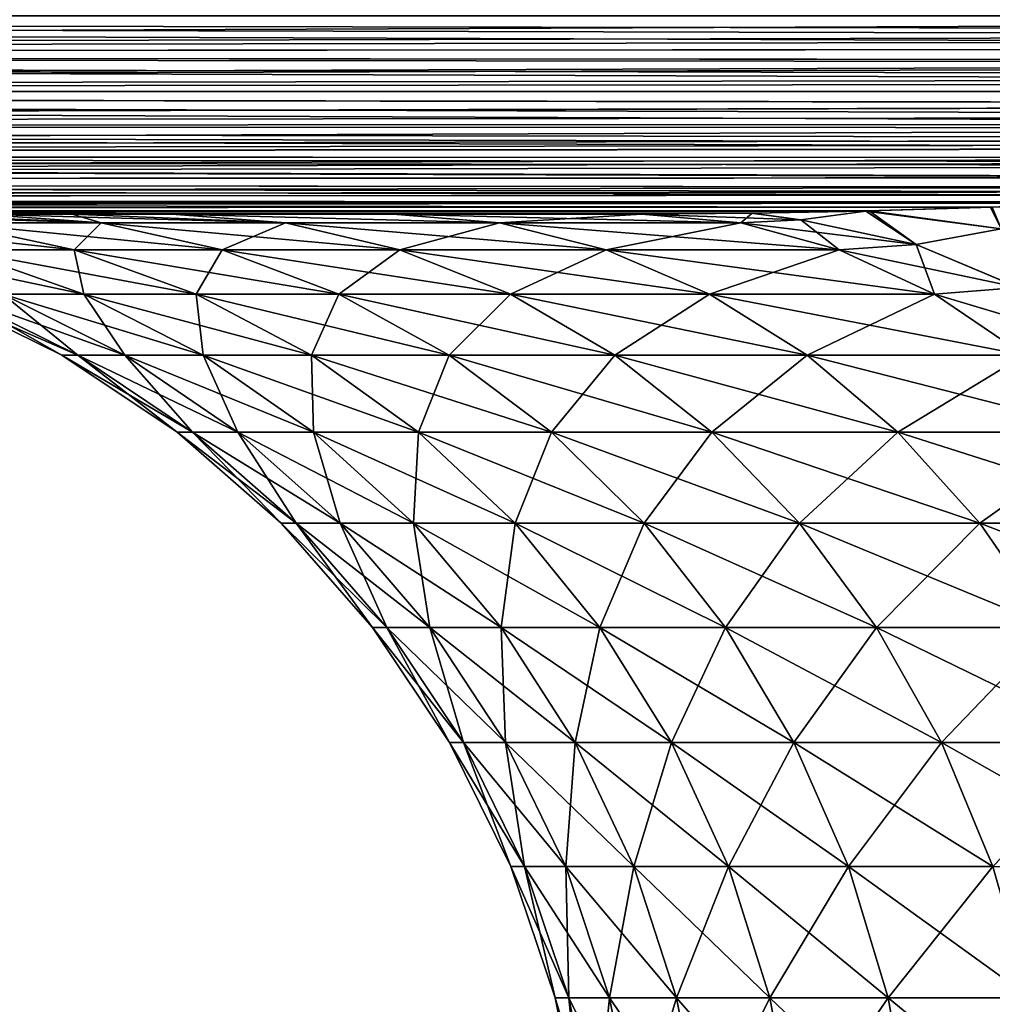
# Model space of a CAD drawing. Header units: metres. Extents: x -90 to 304, y -90 to 74.
# Tile 65 of 256: x -26.83 to -19.47, y -19.98 to -12.53. Entities that reach past the tile are written whole.
import ezdxf

# ---------------------------------------------------------------- set-up
doc = ezdxf.new("R2010")
doc.units = ezdxf.units.M
doc.layers.add('solid_21662050_350', color=7, linetype='CONTINUOUS')

msp = doc.modelspace()

# ---------------------------------------------------------------- linework, layer by layer
at = {"layer": 'solid_21662050_350'}
for points in [[(-1.429669, -12.625484, -22.494741), (-71.5, -12.5, -22.5), (0, -12.5, -22.5)], [(-2.804243, -12.746221, -22.479654), (-71.5, -12.790902, -22.471521), (-71.5, -12.5, -22.5)], [(-1.952635, -12.671449, -22.49017), (-2.804243, -12.746221, -22.479654), (-71.5, -12.5, -22.5)], [(-1.429669, -12.625484, -22.494741), (-1.952635, -12.671449, -22.49017), (-71.5, -12.5, -22.5)], [(-71.5, -12.792636, 22.471178), (-0.000087, -12.5, 22.5), (-35.750042, -12.5, 22.5)], [(-1.430704, -12.625574, 22.494734), (-0.000087, -12.5, 22.5), (-71.5, -12.792636, 22.471178)], [(-1.95264, -12.671448, 22.49017), (-1.430704, -12.625574, 22.494734), (-71.5, -12.792636, 22.471178)], [(-2.806267, -12.746397, 22.479624), (-1.95264, -12.671448, 22.49017), (-71.5, -12.792636, 22.471178)], [(-2.804243, -12.746221, -22.479654), (-3.890333, -12.841207, -22.460678), (-71.5, -12.790902, -22.471521)], [(-3.890376, -12.841208, 22.460676), (-2.806267, -12.746397, 22.479624), (-71.5, -12.792636, 22.471178)], [(-5.822329, -13.007859, -22.411409), (-71.5, -13.072664, -22.386383), (-71.5, -12.790902, -22.471521)], [(-5.385369, -12.970503, -22.424299), (-5.822329, -13.007859, -22.411409), (-71.5, -12.790902, -22.471521)], [(-4.123721, -12.861531, -22.45578), (-5.385369, -12.970503, -22.424299), (-71.5, -12.790902, -22.471521)], [(-3.890333, -12.841207, -22.460678), (-4.123721, -12.861531, -22.45578), (-71.5, -12.790902, -22.471521)], [(-3.890376, -12.841208, 22.460676), (-71.5, -12.792636, 22.471178), (-71.5, -13.074297, 22.385706)], [(-4.12669, -12.861789, 22.455715), (-3.890376, -12.841208, 22.460676), (-71.5, -13.074297, 22.385706)], [(-5.389222, -12.970833, 22.424191), (-4.12669, -12.861789, 22.455715), (-71.5, -13.074297, 22.385706)], [(-5.822307, -13.007856, 22.411411), (-5.389222, -12.970833, 22.424191), (-71.5, -13.074297, 22.385706)], [(-6.596613, -13.073556, 22.386013), (-5.822307, -13.007856, 22.411411), (-71.5, -13.074297, 22.385706)], [(-5.822329, -13.007859, -22.411409), (-6.591923, -13.073162, -22.386177), (-71.5, -13.072664, -22.386383)], [(-9.633051, -13.323878, -22.253485), (-71.5, -13.332376, -22.247858), (-71.5, -13.072664, -22.386383)], [(-8.86525, -13.261973, -22.292051), (-9.633051, -13.323878, -22.253485), (-71.5, -13.072664, -22.386383)], [(-7.751581, -13.170358, -22.341871), (-8.86525, -13.261973, -22.292051), (-71.5, -13.072664, -22.386383)], [(-7.733793, -13.168879, -22.342609), (-7.751581, -13.170358, -22.341871), (-71.5, -13.072664, -22.386383)], [(-6.591923, -13.073162, -22.386177), (-7.733793, -13.168879, -22.342609), (-71.5, -13.072664, -22.386383)], [(-7.733867, -13.16888, 22.342609), (-6.596613, -13.073556, 22.386013), (-71.5, -13.074297, 22.385706)], [(-7.733867, -13.16888, 22.342609), (-71.5, -13.074297, 22.385706), (-71.5, -13.333845, 22.246878)], [(-7.757115, -13.170815, 22.341644), (-7.733867, -13.16888, 22.342609), (-71.5, -13.333845, 22.246878)], [(-8.871654, -13.262491, 22.291746), (-7.757115, -13.170815, 22.341644), (-71.5, -13.333845, 22.246878)], [(-9.633096, -13.323879, 22.253485), (-8.871654, -13.262491, 22.291746), (-71.5, -13.333845, 22.246878)], [(-9.633051, -13.323878, -22.253485), (-9.932024, -13.347687, -22.237509), (-71.5, -13.332376, -22.247858)], [(-9.939301, -13.348262, 22.237114), (-9.633096, -13.323879, 22.253485), (-71.5, -13.333845, 22.246878)], [(-11.94187, -13.502824, -22.115501), (-71.5, -13.560035, -22.061285), (-71.5, -13.332376, -22.247858)], [(-11.505978, -13.469997, -22.144161), (-11.94187, -13.502824, -22.115501), (-71.5, -13.332376, -22.247858)], [(-10.957381, -13.42799, -22.178488), (-11.505978, -13.469997, -22.144161), (-71.5, -13.332376, -22.247858)], [(-9.932024, -13.347687, -22.237509), (-10.957381, -13.42799, -22.178488), (-71.5, -13.332376, -22.247858)], [(-9.939301, -13.348262, 22.237114), (-71.5, -13.333845, 22.246878), (-71.5, -13.561285, 22.060036)], [(-10.965538, -13.428617, 22.177994), (-9.939301, -13.348262, 22.237114), (-71.5, -13.561285, 22.060036)], [(-11.50598, -13.469995, 22.144163), (-10.965538, -13.428617, 22.177994), (-71.5, -13.561285, 22.060036)], [(-11.950951, -13.503502, 22.114891), (-11.50598, -13.469995, 22.144163), (-71.5, -13.561285, 22.060036)], [(-11.94187, -13.502824, -22.115501), (-12.884942, -13.572041, -22.049156), (-71.5, -13.560035, -22.061285)], [(-12.89495, -13.572762, 22.04842), (-11.950951, -13.503502, 22.114891), (-71.5, -13.561285, 22.060036)], [(-15.161999, -13.727023, -21.862795), (-71.5, -13.746877, -21.833845), (-71.5, -13.560035, -22.061285)], [(-15.077919, -13.72166, -21.870373), (-15.161999, -13.727023, -21.862795), (-71.5, -13.560035, -22.061285)], [(-13.790432, -13.635927, -21.979628), (-15.077919, -13.72166, -21.870373), (-71.5, -13.560035, -22.061285)], [(-13.349375, -13.605144, -22.014227), (-13.790432, -13.635927, -21.979628), (-71.5, -13.560035, -22.061285)], [(-12.884942, -13.572041, -22.049156), (-13.349375, -13.605144, -22.014227), (-71.5, -13.560035, -22.061285)], [(-12.89495, -13.572762, 22.04842), (-71.5, -13.561285, 22.060036), (-71.5, -13.747859, 21.832376)], [(-13.34939, -13.605145, 22.014225), (-12.89495, -13.572762, 22.04842), (-71.5, -13.747859, 21.832376)], [(-13.80125, -13.636674, 21.97876), (-13.34939, -13.605145, 22.014225), (-71.5, -13.747859, 21.832376)], [(-15.089681, -13.72241, 21.869318), (-13.80125, -13.636674, 21.97876), (-71.5, -13.747859, 21.832376)], [(-15.16174, -13.727005, 21.86282), (-15.089681, -13.72241, 21.869318), (-71.5, -13.747859, 21.832376)], [(-16.297667, -13.796242, 21.754824), (-15.16174, -13.727005, 21.86282), (-71.5, -13.747859, 21.832376)], [(-15.161999, -13.727023, -21.862795), (-16.28525, -13.795522, -21.756058), (-71.5, -13.746877, -21.833845)], [(-17.417028, -13.857754, -21.637577), (-71.5, -13.885707, -21.574297), (-71.5, -13.746877, -21.833845)], [(-16.950846, -13.833031, -21.687773), (-17.417028, -13.857754, -21.637577), (-71.5, -13.746877, -21.833845)], [(-16.28525, -13.795522, -21.756058), (-16.950846, -13.833031, -21.687773), (-71.5, -13.746877, -21.833845)], [(-16.297667, -13.796242, 21.754824), (-71.5, -13.747859, 21.832376), (-71.5, -13.886382, 21.572664)], [(-16.950953, -13.833037, 21.687759), (-16.297667, -13.796242, 21.754824), (-71.5, -13.886382, 21.572664)], [(-17.429749, -13.858414, 21.636169), (-16.950953, -13.833037, 21.687759), (-71.5, -13.886382, 21.572664)], [(-17.417028, -13.857754, -21.637577), (-18.477041, -13.908555, -21.515726), (-71.5, -13.885707, -21.574297)], [(-18.489809, -13.909122, 21.514174), (-17.429749, -13.858414, 21.636169), (-71.5, -13.886382, 21.572664)], [(-19.466784, -13.947978, -21.391611), (-71.5, -13.971178, -21.292635), (-71.5, -13.885707, -21.574297)], [(-18.701244, -13.91822, -21.488522), (-19.466784, -13.947978, -21.391611), (-71.5, -13.885707, -21.574297)], [(-18.477041, -13.908555, -21.515726), (-18.701244, -13.91822, -21.488522), (-71.5, -13.885707, -21.574297)], [(-18.489809, -13.909122, 21.514174), (-71.5, -13.886382, 21.572664), (-71.5, -13.971521, 21.290901)], [(-18.700949, -13.918213, 21.488543), (-18.489809, -13.909122, 21.514174), (-71.5, -13.971521, 21.290901)], [(-19.480129, -13.948451, 21.389858), (-18.700949, -13.918213, 21.488543), (-71.5, -13.971521, 21.290901)], [(-19.398054, -14.111779, 20.827755), (-18.700949, -13.918213, 21.488543), (-19.480129, -13.948451, 21.389858)], [(-19.397974, -14.111762, -20.827848), (-19.466784, -13.947978, -21.391611), (-18.701244, -13.91822, -21.488522)], [(-19.466784, -13.947978, -21.391611), (-20.397713, -13.976488, -21.264544), (-71.5, -13.971178, -21.292635)], [(-20.410049, -13.976792, 21.262838), (-19.480129, -13.948451, 21.389858), (-71.5, -13.971521, 21.290901)], [(-71.5, -13.971178, -21.292635), (-22.118996, -14, -21), (-71.5, -14, -21)], [(-21.283278, -13.994051, -21.133465), (-22.118996, -14, -21), (-71.5, -13.971178, -21.292635)], [(-20.423624, -13.977144, -21.260851), (-21.283278, -13.994051, -21.133465), (-71.5, -13.971178, -21.292635)], [(-20.397713, -13.976488, -21.264544), (-20.423624, -13.977144, -21.260851), (-71.5, -13.971178, -21.292635)], [(-20.410049, -13.976792, 21.262838), (-71.5, -13.971521, 21.290901), (-71.5, -14, 21)], [(-20.423258, -13.977126, 21.260956), (-20.410049, -13.976792, 21.262838), (-71.5, -14, 21)], [(-21.290934, -13.994147, 21.132378), (-20.423258, -13.977126, 21.260956), (-71.5, -14, 21)], [(-21.290934, -13.994147, 21.132378), (-71.5, -14, 21), (-22.118996, -14, 21)], [(-71.5, -14, 21), (-71.5, -14, -21), (-22.118996, -14, -21)], [(-24.000666, -14, -18.820675), (-71.5, -14, 21), (-22.118996, -14, -21)], [(-24.000666, -14, 18.820675), (-22.118996, -14, 21), (-71.5, -14, 21)], [(-25.6759, -14, 16.462015), (-24.000666, -14, 18.820675), (-71.5, -14, 21)], [(-26.429047, -14, 15.223512), (-25.6759, -14, 16.462015), (-71.5, -14, 21)], [(-27.122652, -14, 13.950329), (-26.429047, -14, 15.223512), (-71.5, -14, 21)], [(-26.429047, -14, -15.223513), (-27.122652, -14, -13.95033), (-71.5, -14, 21)], [(-25.6759, -14, -16.462017), (-26.429047, -14, -15.223513), (-71.5, -14, 21)], [(-24.000666, -14, -18.820675), (-25.6759, -14, -16.462017), (-71.5, -14, 21)], [(-26.208664, -14.067081, 13.467047), (-27.754717, -14, 12.646175), (-28.323816, -14, 11.314212)], [(-26.208664, -14.067081, 13.467047), (-28.323816, -14, 11.314212), (-27.367184, -14.067081, 10.922115)], [(-26.208664, -14.067081, 13.467047), (-27.122652, -14, 13.950329), (-27.754717, -14, 12.646175)], [(-26.208662, -14.067081, -13.467049), (-27.754717, -14, -12.646176), (-27.122652, -14, -13.95033)], [(-27.367184, -14.067081, -10.922118), (-27.754717, -14, -12.646176), (-26.208662, -14.067081, -13.467049)], [(-24.814127, -14.067081, 15.890704), (-26.429047, -14, 15.223512), (-27.122652, -14, 13.950329)], [(-24.814127, -14.067081, 15.890704), (-27.122652, -14, 13.950329), (-26.208664, -14.067081, 13.467047)], [(-26.208662, -14.067081, -13.467049), (-27.122652, -14, -13.95033), (-26.429047, -14, -15.223513)], [(-24.814127, -14.067081, 15.890704), (-25.6759, -14, 16.462015), (-26.429047, -14, 15.223512)], [(-24.814125, -14.067081, -15.890706), (-26.429047, -14, -15.223513), (-25.6759, -14, -16.462017)], [(-26.208662, -14.067081, -13.467049), (-26.429047, -14, -15.223513), (-24.814125, -14.067081, -15.890706)], [(-23.196135, -14.067081, 18.171261), (-24.000666, -14, 18.820675), (-25.6759, -14, 16.462015)], [(-23.196135, -14.067081, 18.171261), (-25.6759, -14, 16.462015), (-24.814127, -14.067081, 15.890704)], [(-23.196133, -14.067081, -18.171265), (-25.6759, -14, -16.462017), (-24.000666, -14, -18.820675)], [(-24.814125, -14.067081, -15.890706), (-25.6759, -14, -16.462017), (-23.196133, -14.067081, -18.171265)], [(-23.196133, -14.067081, -18.171265), (-24.000666, -14, -18.820675), (-22.118996, -14, -21)], [(-21.369253, -14.067081, 20.288183), (-22.118996, -14, 21), (-24.000666, -14, 18.820675)], [(-21.369253, -14.067081, 20.288183), (-24.000666, -14, 18.820675), (-23.196135, -14.067081, 18.171261)], [(-23.196133, -14.067081, -18.171265), (-22.118996, -14, -21), (-21.369251, -14.067081, -20.288185)], [(-21.369251, -14.067081, -20.288185), (-22.118996, -14, -21), (-21.283278, -13.994051, -21.133465)], [(-20.915064, -14.044595, 20.761974), (-21.290934, -13.994147, 21.132378), (-22.118996, -14, 21)], [(-20.915064, -14.044595, 20.761974), (-22.118996, -14, 21), (-21.369253, -14.067081, 20.288183)], [(-20.915173, -14.044575, -20.761835), (-21.369251, -14.067081, -20.288185), (-21.283278, -13.994051, -21.133465)], [(-20.915064, -14.044595, 20.761974), (-20.423258, -13.977126, 21.260956), (-21.290934, -13.994147, 21.132378)], [(-20.915173, -14.044575, -20.761835), (-21.283278, -13.994051, -21.133465), (-20.423624, -13.977144, -21.260851)], [(-20.915173, -14.044575, -20.761835), (-20.423624, -13.977144, -21.260851), (-20.04237, -14.23034, -20.185202)], [(-20.915064, -14.044595, 20.761974), (-20.042393, -14.230373, 20.185209), (-20.423258, -13.977126, 21.260956)], [(-20.04237, -14.23034, -20.185202), (-20.423624, -13.977144, -21.260851), (-20.397713, -13.976488, -21.264544)], [(-19.398054, -14.111779, 20.827755), (-20.410049, -13.976792, 21.262838), (-20.423258, -13.977126, 21.260956)], [(-19.398054, -14.111779, 20.827755), (-20.423258, -13.977126, 21.260956), (-20.042393, -14.230373, 20.185209)], [(-19.398054, -14.111779, 20.827755), (-19.480129, -13.948451, 21.389858), (-20.410049, -13.976792, 21.262838)], [(-19.397974, -14.111762, -20.827848), (-20.397713, -13.976488, -21.264544), (-19.466784, -13.947978, -21.391611)], [(-20.04237, -14.23034, -20.185202), (-20.397713, -13.976488, -21.264544), (-19.397974, -14.111762, -20.827848)], [(-28.279257, -14.067081, 8.278828), (-27.29303, -14.27016, 7.990105), (-26.412766, -14.27016, 10.541209)], [(-27.367184, -14.067081, 10.922115), (-28.279257, -14.067081, 8.278828), (-26.412766, -14.27016, 10.541209)], [(-27.367184, -14.067081, -10.922118), (-26.412764, -14.27016, -10.541214), (-27.293028, -14.27016, -7.99011)], [(-27.367184, -14.067081, -10.922118), (-26.208662, -14.067081, -13.467049), (-26.412764, -14.27016, -10.541214)], [(-27.367184, -14.067081, 10.922115), (-26.412766, -14.27016, 10.541209), (-25.294647, -14.27016, 12.997387)], [(-26.208664, -14.067081, 13.467047), (-27.367184, -14.067081, 10.922115), (-25.294647, -14.27016, 12.997387)], [(-26.208662, -14.067081, -13.467049), (-25.294645, -14.27016, -12.997392), (-26.412764, -14.27016, -10.541214)], [(-26.208664, -14.067081, 13.467047), (-25.294647, -14.27016, 12.997387), (-23.948746, -14.27016, 15.33652)], [(-24.814127, -14.067081, 15.890704), (-26.208664, -14.067081, 13.467047), (-23.948746, -14.27016, 15.33652)], [(-26.208662, -14.067081, -13.467049), (-24.814125, -14.067081, -15.890706), (-25.294645, -14.27016, -12.997392)], [(-24.814125, -14.067081, -15.890706), (-23.948742, -14.27016, -15.336524), (-25.294645, -14.27016, -12.997392)], [(-24.814127, -14.067081, 15.890704), (-23.948746, -14.27016, 15.33652), (-22.387178, -14.27016, 17.537544)], [(-23.196135, -14.067081, 18.171261), (-24.814127, -14.067081, 15.890704), (-22.387178, -14.27016, 17.537544)], [(-24.814125, -14.067081, -15.890706), (-23.196133, -14.067081, -18.171265), (-23.948742, -14.27016, -15.336524)], [(-23.196133, -14.067081, -18.171265), (-22.387177, -14.27016, -17.537548), (-23.948742, -14.27016, -15.336524)], [(-23.196135, -14.067081, 18.171261), (-22.387178, -14.27016, 17.537544), (-20.624012, -14.27016, 19.580639)], [(-21.369253, -14.067081, 20.288183), (-23.196135, -14.067081, 18.171261), (-20.624012, -14.27016, 19.580639)], [(-23.196133, -14.067081, -18.171265), (-21.369251, -14.067081, -20.288185), (-22.387177, -14.27016, -17.537548)], [(-21.369251, -14.067081, -20.288185), (-20.624008, -14.27016, -19.580643), (-22.387177, -14.27016, -17.537548)], [(-20.915064, -14.044595, 20.761974), (-21.369253, -14.067081, 20.288183), (-20.042393, -14.230373, 20.185209)], [(-20.042393, -14.230373, 20.185209), (-21.369253, -14.067081, 20.288183), (-20.624012, -14.27016, 19.580639)], [(-20.915173, -14.044575, -20.761835), (-20.624008, -14.27016, -19.580643), (-21.369251, -14.067081, -20.288185)], [(-20.915173, -14.044575, -20.761835), (-20.04237, -14.23034, -20.185202), (-20.624008, -14.27016, -19.580643)], [(-19.398054, -14.111779, 20.827755), (-20.042393, -14.230373, 20.185209), (-19.269072, -14.554794, 19.555994)], [(-20.04237, -14.23034, -20.185202), (-19.397974, -14.111762, -20.827848), (-19.269009, -14.554759, -19.55603)], [(-27.927513, -14.27016, 5.367049), (-26.953066, -14.605762, 5.17978), (-26.340721, -14.605762, 7.711313)], [(-27.29303, -14.27016, 7.990105), (-27.927513, -14.27016, 5.367049), (-26.340721, -14.605762, 7.711313)], [(-27.29303, -14.27016, 7.990105), (-26.340721, -14.605762, 7.711313), (-25.491171, -14.605762, 10.173403)], [(-26.412766, -14.27016, 10.541209), (-27.29303, -14.27016, 7.990105), (-25.491171, -14.605762, 10.173403)], [(-27.293028, -14.27016, -7.99011), (-26.340719, -14.605762, -7.711319), (-26.953064, -14.605762, -5.179787)], [(-27.293028, -14.27016, -7.99011), (-26.412764, -14.27016, -10.541214), (-26.340719, -14.605762, -7.711319)], [(-26.412766, -14.27016, 10.541209), (-25.491171, -14.605762, 10.173403), (-24.412066, -14.605762, 12.54388)], [(-25.294647, -14.27016, 12.997387), (-26.412766, -14.27016, 10.541209), (-24.412066, -14.605762, 12.54388)], [(-26.412764, -14.27016, -10.541214), (-25.491167, -14.605762, -10.173409), (-26.340719, -14.605762, -7.711319)], [(-26.412764, -14.27016, -10.541214), (-25.294645, -14.27016, -12.997392), (-25.491167, -14.605762, -10.173409)], [(-25.294645, -14.27016, -12.997392), (-24.412064, -14.605762, -12.543886), (-25.491167, -14.605762, -10.173409)], [(-25.294647, -14.27016, 12.997387), (-24.412066, -14.605762, 12.54388), (-23.113125, -14.605762, 14.801396)], [(-23.948746, -14.27016, 15.33652), (-25.294647, -14.27016, 12.997387), (-23.113125, -14.605762, 14.801396)], [(-25.294645, -14.27016, -12.997392), (-23.948742, -14.27016, -15.336524), (-24.412064, -14.605762, -12.543886)], [(-23.948742, -14.27016, -15.336524), (-23.113121, -14.605762, -14.801402), (-24.412064, -14.605762, -12.543886)], [(-23.948746, -14.27016, 15.33652), (-23.113125, -14.605762, 14.801396), (-21.606047, -14.605762, 16.925621)], [(-22.387178, -14.27016, 17.537544), (-23.948746, -14.27016, 15.33652), (-21.606047, -14.605762, 16.925621)], [(-23.948742, -14.27016, -15.336524), (-22.387177, -14.27016, -17.537548), (-23.113121, -14.605762, -14.801402)], [(-22.387177, -14.27016, -17.537548), (-21.606041, -14.605762, -16.925627), (-23.113121, -14.605762, -14.801402)], [(-22.387178, -14.27016, 17.537544), (-21.606047, -14.605762, 16.925621), (-19.904398, -14.605762, 18.897429)], [(-20.624012, -14.27016, 19.580639), (-22.387178, -14.27016, 17.537544), (-19.904398, -14.605762, 18.897429)], [(-22.387177, -14.27016, -17.537548), (-20.624008, -14.27016, -19.580643), (-21.606041, -14.605762, -16.925627)], [(-20.624008, -14.27016, -19.580643), (-19.904394, -14.605762, -18.897434), (-21.606041, -14.605762, -16.925627)], [(-20.042393, -14.230373, 20.185209), (-20.624012, -14.27016, 19.580639), (-19.269072, -14.554794, 19.555994)], [(-19.269072, -14.554794, 19.555994), (-20.624012, -14.27016, 19.580639), (-19.904398, -14.605762, 18.897429)], [(-20.04237, -14.23034, -20.185202), (-19.904394, -14.605762, -18.897434), (-20.624008, -14.27016, -19.580643)], [(-20.04237, -14.23034, -20.185202), (-19.269009, -14.554759, -19.55603), (-19.904394, -14.605762, -18.897434)], [(-19.269072, -14.554794, 19.555994), (-19.904398, -14.605762, 18.897429), (-18.553782, -15.008532, 18.941277)], [(-19.269009, -14.554759, -19.55603), (-19.222748, -15.068135, -18.250273), (-19.904394, -14.605762, -18.897434)], [(-27.446274, -14.605762, -0.000004), (-26.506348, -15.068135, -0.000004), (-26.387001, -15.068135, 2.512507)], [(-27.446274, -14.605762, -0.000004), (-27.322693, -14.605762, -2.601609), (-26.506348, -15.068135, -0.000004)], [(-27.322693, -14.605762, 2.601602), (-27.446274, -14.605762, -0.000004), (-26.387001, -15.068135, 2.512507)], [(-27.322693, -14.605762, -2.601609), (-26.386999, -15.068135, -2.512516), (-26.506348, -15.068135, -0.000004)], [(-27.322693, -14.605762, -2.601609), (-26.953064, -14.605762, -5.179787), (-26.386999, -15.068135, -2.512516)], [(-27.322693, -14.605762, 2.601602), (-26.387001, -15.068135, 2.512507), (-26.030033, -15.068135, 5.002392)], [(-26.953066, -14.605762, 5.17978), (-27.322693, -14.605762, 2.601602), (-26.030033, -15.068135, 5.002392)], [(-26.953066, -14.605762, 5.17978), (-26.030033, -15.068135, 5.002392), (-25.438658, -15.068135, 7.44723)], [(-26.340721, -14.605762, 7.711313), (-26.953066, -14.605762, 5.17978), (-25.438658, -15.068135, 7.44723)], [(-26.953064, -14.605762, -5.179787), (-26.030031, -15.068135, -5.002401), (-26.386999, -15.068135, -2.512516)], [(-26.953064, -14.605762, -5.179787), (-26.340719, -14.605762, -7.711319), (-26.030031, -15.068135, -5.002401)], [(-26.340721, -14.605762, 7.711313), (-25.438658, -15.068135, 7.44723), (-24.6182, -15.068135, 9.825004)], [(-25.491171, -14.605762, 10.173403), (-26.340721, -14.605762, 7.711313), (-24.6182, -15.068135, 9.825004)], [(-26.340719, -14.605762, -7.711319), (-25.438654, -15.068135, -7.447238), (-26.030031, -15.068135, -5.002401)], [(-26.340719, -14.605762, -7.711319), (-25.491167, -14.605762, -10.173409), (-25.438654, -15.068135, -7.447238)], [(-25.491171, -14.605762, 10.173403), (-24.6182, -15.068135, 9.825004), (-23.576052, -15.068135, 12.114302)], [(-24.412066, -14.605762, 12.54388), (-25.491171, -14.605762, 10.173403), (-23.576052, -15.068135, 12.114302)], [(-25.491167, -14.605762, -10.173409), (-24.618196, -15.068135, -9.825012), (-25.438654, -15.068135, -7.447238)], [(-25.491167, -14.605762, -10.173409), (-24.412064, -14.605762, -12.543886), (-24.618196, -15.068135, -9.825012)], [(-24.412064, -14.605762, -12.543886), (-23.576048, -15.068135, -12.114309), (-24.618196, -15.068135, -9.825012)], [(-24.412066, -14.605762, 12.54388), (-23.576052, -15.068135, 12.114302), (-22.321594, -15.068135, 14.294506)], [(-23.113125, -14.605762, 14.801396), (-24.412066, -14.605762, 12.54388), (-22.321594, -15.068135, 14.294506)], [(-24.412064, -14.605762, -12.543886), (-23.113121, -14.605762, -14.801402), (-23.576048, -15.068135, -12.114309)], [(-23.113121, -14.605762, -14.801402), (-22.32159, -15.068135, -14.294514), (-23.576048, -15.068135, -12.114309)], [(-23.113125, -14.605762, 14.801396), (-22.321594, -15.068135, 14.294506), (-20.866127, -15.068135, 16.345985)], [(-21.606047, -14.605762, 16.925621), (-23.113125, -14.605762, 14.801396), (-20.866127, -15.068135, 16.345985)], [(-23.113121, -14.605762, -14.801402), (-21.606041, -14.605762, -16.925627), (-22.32159, -15.068135, -14.294514)], [(-21.606041, -14.605762, -16.925627), (-20.866121, -15.068135, -16.345993), (-22.32159, -15.068135, -14.294514)], [(-21.606047, -14.605762, 16.925621), (-20.866127, -15.068135, 16.345985), (-19.222754, -15.068135, 18.250267)], [(-19.904398, -14.605762, 18.897429), (-21.606047, -14.605762, 16.925621), (-19.222754, -15.068135, 18.250267)], [(-21.606041, -14.605762, -16.925627), (-19.904394, -14.605762, -18.897434), (-20.866121, -15.068135, -16.345993)], [(-19.904394, -14.605762, -18.897434), (-19.222748, -15.068135, -18.250273), (-20.866121, -15.068135, -16.345993)], [(-18.553782, -15.008532, 18.941277), (-19.904398, -14.605762, 18.897429), (-19.222754, -15.068135, 18.250267)], [(-26.506348, -15.068135, -0.000004), (-25.634893, -15.649352, -0.000005), (-25.51947, -15.649352, 2.429902)], [(-26.506348, -15.068135, -0.000004), (-26.386999, -15.068135, -2.512516), (-25.634893, -15.649352, -0.000005)], [(-26.387001, -15.068135, 2.512507), (-26.506348, -15.068135, -0.000004), (-25.51947, -15.649352, 2.429902)], [(-26.387001, -15.068135, 2.512507), (-25.51947, -15.649352, 2.429902), (-25.174236, -15.649351, 4.837927)], [(-26.030033, -15.068135, 5.002392), (-26.387001, -15.068135, 2.512507), (-25.174236, -15.649351, 4.837927)], [(-26.386999, -15.068135, -2.512516), (-25.519468, -15.649352, -2.429911), (-25.634893, -15.649352, -0.000005)], [(-26.386999, -15.068135, -2.512516), (-26.030031, -15.068135, -5.002401), (-25.519468, -15.649352, -2.429911)], [(-26.030033, -15.068135, 5.002392), (-25.174236, -15.649351, 4.837927), (-24.602304, -15.649351, 7.202385)], [(-25.438658, -15.068135, 7.44723), (-26.030033, -15.068135, 5.002392), (-24.602304, -15.649351, 7.202385)], [(-26.030031, -15.068135, -5.002401), (-25.174234, -15.649352, -4.837936), (-25.519468, -15.649352, -2.429911)], [(-26.030031, -15.068135, -5.002401), (-25.438654, -15.068135, -7.447238), (-25.174234, -15.649352, -4.837936)], [(-25.438658, -15.068135, 7.44723), (-24.602304, -15.649351, 7.202385), (-23.808823, -15.649351, 9.501985)], [(-24.6182, -15.068135, 9.825004), (-25.438658, -15.068135, 7.44723), (-23.808823, -15.649351, 9.501985)], [(-25.438654, -15.068135, -7.447238), (-24.602303, -15.649352, -7.202394), (-25.174234, -15.649352, -4.837936)], [(-25.438654, -15.068135, -7.447238), (-24.618196, -15.068135, -9.825012), (-24.602303, -15.649352, -7.202394)], [(-24.6182, -15.068135, 9.825004), (-23.808823, -15.649351, 9.501985), (-22.800938, -15.649351, 11.716016)], [(-23.576052, -15.068135, 12.114302), (-24.6182, -15.068135, 9.825004), (-22.800938, -15.649351, 11.716016)], [(-24.618196, -15.068135, -9.825012), (-23.808819, -15.649352, -9.501993), (-24.602303, -15.649352, -7.202394)], [(-24.618196, -15.068135, -9.825012), (-23.576048, -15.068135, -12.114309), (-23.808819, -15.649352, -9.501993)], [(-23.576048, -15.068135, -12.114309), (-22.800932, -15.649352, -11.716024), (-23.808819, -15.649352, -9.501993)], [(-23.576052, -15.068135, 12.114302), (-22.800938, -15.649351, 11.716016), (-21.587723, -15.649351, 13.824542)], [(-22.321594, -15.068135, 14.294506), (-23.576052, -15.068135, 12.114302), (-21.587723, -15.649351, 13.824542)], [(-23.576048, -15.068135, -12.114309), (-22.32159, -15.068135, -14.294514), (-22.800932, -15.649352, -11.716024)], [(-22.32159, -15.068135, -14.294514), (-21.587717, -15.649352, -13.82455), (-22.800932, -15.649352, -11.716024)], [(-22.321594, -15.068135, 14.294506), (-21.587723, -15.649351, 13.824542), (-20.180107, -15.649351, 15.808575)], [(-20.866127, -15.068135, 16.345985), (-22.321594, -15.068135, 14.294506), (-20.180107, -15.649351, 15.808575)], [(-22.32159, -15.068135, -14.294514), (-20.866121, -15.068135, -16.345993), (-21.587717, -15.649352, -13.82455)], [(-20.866121, -15.068135, -16.345993), (-20.180101, -15.649352, -15.808582), (-21.587717, -15.649352, -13.82455)], [(-20.866127, -15.068135, 16.345985), (-20.180107, -15.649351, 15.808575), (-18.590765, -15.649351, 17.650248)], [(-19.222754, -15.068135, 18.250267), (-20.866127, -15.068135, 16.345985), (-18.590765, -15.649351, 17.650248)], [(-20.866121, -15.068135, -16.345993), (-19.222748, -15.068135, -18.250273), (-20.180101, -15.649352, -15.808582)], [(-19.222748, -15.068135, -18.250273), (-18.590757, -15.649352, -17.650253), (-20.180101, -15.649352, -15.808582)], [(-25.634893, -15.649352, -0.000005), (-24.846848, -16.339447, -0.000005), (-24.734972, -16.339447, 2.355204)], [(-25.634893, -15.649352, -0.000005), (-25.519468, -15.649352, -2.429911), (-24.846848, -16.339447, -0.000005)], [(-25.51947, -15.649352, 2.429902), (-25.634893, -15.649352, -0.000005), (-24.734972, -16.339447, 2.355204)], [(-25.174236, -15.649351, 4.837927), (-25.51947, -15.649352, 2.429902), (-24.400352, -16.339447, 4.689203)], [(-25.51947, -15.649352, 2.429902), (-24.734972, -16.339447, 2.355204), (-24.400352, -16.339447, 4.689203)], [(-25.519468, -15.649352, -2.429911), (-24.734972, -16.339447, -2.355213), (-24.846848, -16.339447, -0.000005)], [(-25.519468, -15.649352, -2.429911), (-25.174234, -15.649352, -4.837936), (-24.734972, -16.339447, -2.355213)], [(-25.174236, -15.649351, 4.837927), (-24.400352, -16.339447, 4.689203), (-23.846003, -16.339447, 6.980975)], [(-24.602304, -15.649351, 7.202385), (-25.174236, -15.649351, 4.837927), (-23.846003, -16.339447, 6.980975)], [(-25.174234, -15.649352, -4.837936), (-24.400351, -16.339447, -4.689213), (-24.734972, -16.339447, -2.355213)], [(-25.174234, -15.649352, -4.837936), (-24.602303, -15.649352, -7.202394), (-24.400351, -16.339447, -4.689213)], [(-24.602304, -15.649351, 7.202385), (-23.846003, -16.339447, 6.980975), (-23.076912, -16.339447, 9.209882)], [(-23.808823, -15.649351, 9.501985), (-24.602304, -15.649351, 7.202385), (-23.076912, -16.339447, 9.209882)], [(-24.602303, -15.649352, -7.202394), (-23.845999, -16.339447, -6.980985), (-24.400351, -16.339447, -4.689213)], [(-24.602303, -15.649352, -7.202394), (-23.808819, -15.649352, -9.501993), (-23.845999, -16.339447, -6.980985)], [(-23.808819, -15.649352, -9.501993), (-23.076908, -16.339447, -9.209891), (-23.845999, -16.339447, -6.980985)], [(-23.808823, -15.649351, 9.501985), (-23.076912, -16.339447, 9.209882), (-22.10001, -16.339447, 11.355852)], [(-22.800938, -15.649351, 11.716016), (-23.808823, -15.649351, 9.501985), (-22.10001, -16.339447, 11.355852)], [(-23.808819, -15.649352, -9.501993), (-22.800932, -15.649352, -11.716024), (-23.076908, -16.339447, -9.209891)], [(-22.800932, -15.649352, -11.716024), (-22.100006, -16.339447, -11.355861), (-23.076908, -16.339447, -9.209891)], [(-22.800938, -15.649351, 11.716016), (-22.10001, -16.339447, 11.355852), (-20.924093, -16.339447, 13.399559)], [(-21.587723, -15.649351, 13.824542), (-22.800938, -15.649351, 11.716016), (-20.924093, -16.339447, 13.399559)], [(-22.800932, -15.649352, -11.716024), (-21.587717, -15.649352, -13.82455), (-22.100006, -16.339447, -11.355861)], [(-21.587717, -15.649352, -13.82455), (-20.924088, -16.339447, -13.399568), (-22.100006, -16.339447, -11.355861)], [(-21.587723, -15.649351, 13.824542), (-20.924093, -16.339447, 13.399559), (-19.559748, -16.339447, 15.3226)], [(-20.180107, -15.649351, 15.808575), (-21.587723, -15.649351, 13.824542), (-19.559748, -16.339447, 15.3226)], [(-21.587717, -15.649352, -13.82455), (-20.180101, -15.649352, -15.808582), (-20.924088, -16.339447, -13.399568)], [(-20.180101, -15.649352, -15.808582), (-19.559742, -16.339447, -15.322608), (-20.924088, -16.339447, -13.399568)], [(-20.180107, -15.649351, 15.808575), (-19.559748, -16.339447, 15.3226), (-18.019264, -16.339447, 17.107658)], [(-18.590765, -15.649351, 17.650248), (-20.180107, -15.649351, 15.808575), (-18.019264, -16.339447, 17.107658)], [(-20.180101, -15.649352, -15.808582), (-18.590757, -15.649352, -17.650253), (-19.559742, -16.339447, -15.322608)], [(-18.590757, -15.649352, -17.650253), (-18.019257, -16.339447, -17.107666), (-19.559742, -16.339447, -15.322608)], [(-24.846848, -16.339447, -0.000005), (-24.155722, -17.126589, -0.000005), (-24.046959, -17.126589, 2.289693)], [(-24.846848, -16.339447, -0.000005), (-24.734972, -16.339447, -2.355213), (-24.155722, -17.126589, -0.000005)], [(-24.734972, -16.339447, 2.355204), (-24.846848, -16.339447, -0.000005), (-24.046959, -17.126589, 2.289693)], [(-24.734972, -16.339447, -2.355213), (-24.046957, -17.126589, -2.289702), (-24.155722, -17.126589, -0.000005)], [(-24.734972, -16.339447, -2.355213), (-24.400351, -16.339447, -4.689213), (-24.046957, -17.126589, -2.289702)], [(-24.734972, -16.339447, 2.355204), (-24.046959, -17.126589, 2.289693), (-23.721647, -17.126589, 4.558771)], [(-24.400352, -16.339447, 4.689203), (-24.734972, -16.339447, 2.355204), (-23.721647, -17.126589, 4.558771)], [(-24.400352, -16.339447, 4.689203), (-23.721647, -17.126589, 4.558771), (-23.182716, -17.126589, 6.786797)], [(-23.846003, -16.339447, 6.980975), (-24.400352, -16.339447, 4.689203), (-23.182716, -17.126589, 6.786797)], [(-24.400351, -16.339447, -4.689213), (-23.721645, -17.126589, -4.55878), (-24.046957, -17.126589, -2.289702)], [(-24.400351, -16.339447, -4.689213), (-23.845999, -16.339447, -6.980985), (-23.721645, -17.126589, -4.55878)], [(-23.846003, -16.339447, 6.980975), (-23.182716, -17.126589, 6.786797), (-22.435019, -17.126589, 8.953706)], [(-23.076912, -16.339447, 9.209882), (-23.846003, -16.339447, 6.980975), (-22.435019, -17.126589, 8.953706)], [(-23.845999, -16.339447, -6.980985), (-23.182713, -17.126589, -6.786806), (-23.721645, -17.126589, -4.55878)], [(-23.845999, -16.339447, -6.980985), (-23.076908, -16.339447, -9.209891), (-23.182713, -17.126589, -6.786806)], [(-23.076908, -16.339447, -9.209891), (-22.435015, -17.126589, -8.953714), (-23.182713, -17.126589, -6.786806)], [(-23.076912, -16.339447, 9.209882), (-22.435019, -17.126589, 8.953706), (-21.485291, -17.126589, 11.039984)], [(-22.10001, -16.339447, 11.355852), (-23.076912, -16.339447, 9.209882), (-21.485291, -17.126589, 11.039984)], [(-23.076908, -16.339447, -9.209891), (-22.100006, -16.339447, -11.355861), (-22.435015, -17.126589, -8.953714)], [(-22.100006, -16.339447, -11.355861), (-21.485285, -17.126589, -11.039992), (-22.435015, -17.126589, -8.953714)], [(-22.10001, -16.339447, 11.355852), (-21.485291, -17.126589, 11.039984), (-20.342081, -17.126589, 13.026845)], [(-20.924093, -16.339447, 13.399559), (-22.10001, -16.339447, 11.355852), (-20.342081, -17.126589, 13.026845)], [(-22.100006, -16.339447, -11.355861), (-20.924088, -16.339447, -13.399568), (-21.485285, -17.126589, -11.039992)], [(-20.924088, -16.339447, -13.399568), (-20.342075, -17.126589, -13.026853), (-21.485285, -17.126589, -11.039992)], [(-20.924093, -16.339447, 13.399559), (-20.342081, -17.126589, 13.026845), (-19.015686, -17.126589, 14.896397)], [(-19.559748, -16.339447, 15.3226), (-20.924093, -16.339447, 13.399559), (-19.015686, -17.126589, 14.896397)], [(-20.924088, -16.339447, -13.399568), (-19.559742, -16.339447, -15.322608), (-20.342075, -17.126589, -13.026853)], [(-19.559742, -16.339447, -15.322608), (-19.01568, -17.126589, -14.896403), (-20.342075, -17.126589, -13.026853)], [(-19.559748, -16.339447, 15.3226), (-19.015686, -17.126589, 14.896397), (-17.518051, -17.126589, 16.631802)], [(-18.019264, -16.339447, 17.107658), (-19.559748, -16.339447, 15.3226), (-17.518051, -17.126589, 16.631802)], [(-19.559742, -16.339447, -15.322608), (-18.019257, -16.339447, -17.107666), (-19.01568, -17.126589, -14.896403)], [(-24.155722, -17.126589, -0.000005), (-23.573366, -17.997282, -0.000004), (-23.467224, -17.997282, 2.234492)], [(-24.155722, -17.126589, -0.000005), (-24.046957, -17.126589, -2.289702), (-23.573366, -17.997282, -0.000004)], [(-24.046959, -17.126589, 2.289693), (-24.155722, -17.126589, -0.000005), (-23.467224, -17.997282, 2.234492)], [(-24.046959, -17.126589, 2.289693), (-23.467224, -17.997282, 2.234492), (-23.149755, -17.997282, 4.448867)], [(-23.721647, -17.126589, 4.558771), (-24.046959, -17.126589, 2.289693), (-23.149755, -17.997282, 4.448867)], [(-24.046957, -17.126589, -2.289702), (-23.467224, -17.997282, -2.234501), (-23.573366, -17.997282, -0.000004)], [(-24.046957, -17.126589, -2.289702), (-23.721645, -17.126589, -4.55878), (-23.467224, -17.997282, -2.234501)], [(-23.721647, -17.126589, 4.558771), (-23.149755, -17.997282, 4.448867), (-22.623817, -17.997282, 6.623178)], [(-23.182716, -17.126589, 6.786797), (-23.721647, -17.126589, 4.558771), (-22.623817, -17.997282, 6.623178)], [(-23.721645, -17.126589, -4.55878), (-23.149754, -17.997282, -4.448875), (-23.467224, -17.997282, -2.234501)], [(-23.721645, -17.126589, -4.55878), (-23.182713, -17.126589, -6.786806), (-23.149754, -17.997282, -4.448875)], [(-23.182716, -17.126589, 6.786797), (-22.623817, -17.997282, 6.623178), (-21.894146, -17.997282, 8.737846)], [(-22.435019, -17.126589, 8.953706), (-23.182716, -17.126589, 6.786797), (-21.894146, -17.997282, 8.737846)], [(-23.182713, -17.126589, -6.786806), (-22.623816, -17.997282, -6.623187), (-23.149754, -17.997282, -4.448875)], [(-23.182713, -17.126589, -6.786806), (-22.435015, -17.126589, -8.953714), (-22.623816, -17.997282, -6.623187)], [(-22.435015, -17.126589, -8.953714), (-21.894142, -17.997282, -8.737854), (-22.623816, -17.997282, -6.623187)], [(-22.435019, -17.126589, 8.953706), (-21.894146, -17.997282, 8.737846), (-20.967314, -17.997282, 10.773829)], [(-21.485291, -17.126589, 11.039984), (-22.435019, -17.126589, 8.953706), (-20.967314, -17.997282, 10.773829)], [(-22.435015, -17.126589, -8.953714), (-21.485285, -17.126589, -11.039992), (-21.894142, -17.997282, -8.737854)], [(-21.485285, -17.126589, -11.039992), (-20.96731, -17.997282, -10.773836), (-21.894142, -17.997282, -8.737854)], [(-21.485291, -17.126589, 11.039984), (-20.967314, -17.997282, 10.773829), (-19.851665, -17.997282, 12.71279)], [(-20.342081, -17.126589, 13.026845), (-21.485291, -17.126589, 11.039984), (-19.851665, -17.997282, 12.71279)], [(-21.485285, -17.126589, -11.039992), (-20.342075, -17.126589, -13.026853), (-20.96731, -17.997282, -10.773836)], [(-20.342075, -17.126589, -13.026853), (-19.85166, -17.997282, -12.712796), (-20.96731, -17.997282, -10.773836)], [(-20.342081, -17.126589, 13.026845), (-19.851665, -17.997282, 12.71279), (-18.557247, -17.997282, 14.537269)], [(-19.015686, -17.126589, 14.896397), (-20.342081, -17.126589, 13.026845), (-18.557247, -17.997282, 14.537269)], [(-20.342075, -17.126589, -13.026853), (-19.01568, -17.126589, -14.896403), (-19.85166, -17.997282, -12.712796)], [(-19.01568, -17.126589, -14.896403), (-18.557241, -17.997282, -14.537275), (-19.85166, -17.997282, -12.712796)], [(-23.573366, -17.997282, -0.000004), (-23.109764, -18.936602, -0.000004), (-23.005711, -18.936602, 2.190549)], [(-23.573366, -17.997282, -0.000004), (-23.467224, -17.997282, -2.234501), (-23.109764, -18.936602, -0.000004)], [(-23.467224, -17.997282, 2.234492), (-23.573366, -17.997282, -0.000004), (-23.005711, -18.936602, 2.190549)], [(-23.467224, -17.997282, -2.234501), (-23.005709, -18.936602, -2.190556), (-23.109764, -18.936602, -0.000004)], [(-23.467224, -17.997282, -2.234501), (-23.149754, -17.997282, -4.448875), (-23.005709, -18.936602, -2.190556)], [(-23.467224, -17.997282, 2.234492), (-23.005711, -18.936602, 2.190549), (-22.694485, -18.936602, 4.361374)], [(-23.149755, -17.997282, 4.448867), (-23.467224, -17.997282, 2.234492), (-22.694485, -18.936602, 4.361374)], [(-23.149755, -17.997282, 4.448867), (-22.694485, -18.936602, 4.361374), (-22.178888, -18.936602, 6.492925)], [(-22.623817, -17.997282, 6.623178), (-23.149755, -17.997282, 4.448867), (-22.178888, -18.936602, 6.492925)], [(-23.149754, -17.997282, -4.448875), (-22.694483, -18.936602, -4.361382), (-23.005709, -18.936602, -2.190556)], [(-23.149754, -17.997282, -4.448875), (-22.623816, -17.997282, -6.623187), (-22.694483, -18.936602, -4.361382)], [(-22.623816, -17.997282, -6.623187), (-22.178886, -18.936602, -6.492932), (-22.694483, -18.936602, -4.361382)], [(-22.623817, -17.997282, 6.623178), (-22.178888, -18.936602, 6.492925), (-21.463568, -18.936602, 8.566006)], [(-21.894146, -17.997282, 8.737846), (-22.623817, -17.997282, 6.623178), (-21.463568, -18.936602, 8.566006)], [(-22.623816, -17.997282, -6.623187), (-21.894142, -17.997282, -8.737854), (-22.178886, -18.936602, -6.492932)], [(-21.894142, -17.997282, -8.737854), (-21.463566, -18.936602, -8.566012), (-22.178886, -18.936602, -6.492932)], [(-21.894146, -17.997282, 8.737846), (-21.463568, -18.936602, 8.566006), (-20.554962, -18.936602, 10.561947)], [(-20.967314, -17.997282, 10.773829), (-21.894146, -17.997282, 8.737846), (-20.554962, -18.936602, 10.561947)], [(-21.894142, -17.997282, -8.737854), (-20.96731, -17.997282, -10.773836), (-21.463566, -18.936602, -8.566012)], [(-20.96731, -17.997282, -10.773836), (-20.554958, -18.936602, -10.561954), (-21.463566, -18.936602, -8.566012)], [(-20.967314, -17.997282, 10.773829), (-20.554962, -18.936602, 10.561947), (-19.461254, -18.936602, 12.462775)], [(-19.851665, -17.997282, 12.71279), (-20.967314, -17.997282, 10.773829), (-19.461254, -18.936602, 12.462775)], [(-20.96731, -17.997282, -10.773836), (-19.85166, -17.997282, -12.712796), (-20.554958, -18.936602, -10.561954)], [(-19.85166, -17.997282, -12.712796), (-19.46125, -18.936602, -12.462782), (-20.554958, -18.936602, -10.561954)], [(-19.851665, -17.997282, 12.71279), (-19.461254, -18.936602, 12.462775), (-18.192293, -18.936602, 14.251374)], [(-18.557247, -17.997282, 14.537269), (-19.851665, -17.997282, 12.71279), (-18.192293, -18.936602, 14.251374)], [(-19.85166, -17.997282, -12.712796), (-18.557241, -17.997282, -14.537275), (-19.46125, -18.936602, -12.462782)], [(-23.109764, -18.936602, -0.000004), (-22.772863, -19.92844, -0.000003), (-22.670326, -19.92844, 2.158615)], [(-23.109764, -18.936602, -0.000004), (-23.005709, -18.936602, -2.190556), (-22.772863, -19.92844, -0.000003)], [(-23.005711, -18.936602, 2.190549), (-23.109764, -18.936602, -0.000004), (-22.670326, -19.92844, 2.158615)], [(-23.005711, -18.936602, 2.190549), (-22.670326, -19.92844, 2.158615), (-22.363638, -19.92844, 4.297794)], [(-22.694485, -18.936602, 4.361374), (-23.005711, -18.936602, 2.190549), (-22.363638, -19.92844, 4.297794)], [(-23.005709, -18.936602, -2.190556), (-22.670326, -19.92844, -2.158621), (-22.772863, -19.92844, -0.000003)], [(-23.005709, -18.936602, -2.190556), (-22.694483, -18.936602, -4.361382), (-22.670326, -19.92844, -2.158621)], [(-22.694485, -18.936602, 4.361374), (-22.363638, -19.92844, 4.297794), (-21.855558, -19.92844, 6.398271)], [(-22.178888, -18.936602, 6.492925), (-22.694485, -18.936602, 4.361374), (-21.855558, -19.92844, 6.398271)], [(-22.694483, -18.936602, -4.361382), (-22.363636, -19.92844, -4.2978), (-22.670326, -19.92844, -2.158621)], [(-22.694483, -18.936602, -4.361382), (-22.178886, -18.936602, -6.492932), (-22.363636, -19.92844, -4.2978)], [(-22.178886, -18.936602, -6.492932), (-21.855556, -19.92844, -6.398276), (-22.363636, -19.92844, -4.2978)], [(-22.178888, -18.936602, 6.492925), (-21.855558, -19.92844, 6.398271), (-21.150665, -19.92844, 8.441129)], [(-21.463568, -18.936602, 8.566006), (-22.178888, -18.936602, 6.492925), (-21.150665, -19.92844, 8.441129)], [(-22.178886, -18.936602, -6.492932), (-21.463566, -18.936602, -8.566012), (-21.855556, -19.92844, -6.398276)], [(-21.463566, -18.936602, -8.566012), (-21.150663, -19.92844, -8.441134), (-21.855556, -19.92844, -6.398276)], [(-21.463568, -18.936602, 8.566006), (-21.150665, -19.92844, 8.441129), (-20.255306, -19.92844, 10.407973)], [(-20.554962, -18.936602, 10.561947), (-21.463568, -18.936602, 8.566006), (-20.255306, -19.92844, 10.407973)], [(-21.463566, -18.936602, -8.566012), (-20.554958, -18.936602, -10.561954), (-21.150663, -19.92844, -8.441134)], [(-20.554958, -18.936602, -10.561954), (-20.255302, -19.92844, -10.407978), (-21.150663, -19.92844, -8.441134)], [(-20.554962, -18.936602, 10.561947), (-20.255306, -19.92844, 10.407973), (-19.177542, -19.92844, 12.281091)], [(-19.461254, -18.936602, 12.462775), (-20.554962, -18.936602, 10.561947), (-19.177542, -19.92844, 12.281091)], [(-20.554958, -18.936602, -10.561954), (-19.46125, -18.936602, -12.462782), (-20.255302, -19.92844, -10.407978)], [(-19.46125, -18.936602, -12.462782), (-19.177538, -19.92844, -12.281096), (-20.255302, -19.92844, -10.407978)], [(-22.772863, -19.92844, -0.000003), (-22.568441, -20.955795, -0.000001), (-22.466824, -20.955795, 2.13924)], [(-22.772863, -19.92844, -0.000003), (-22.670326, -19.92844, -2.158621), (-22.568441, -20.955795, -0.000001)], [(-22.670326, -19.92844, 2.158615), (-22.772863, -19.92844, -0.000003), (-22.466824, -20.955795, 2.13924)], [(-22.670326, -19.92844, -2.158621), (-22.466824, -20.955795, -2.139242), (-22.568441, -20.955795, -0.000001)], [(-22.670326, -19.92844, -2.158621), (-22.363636, -19.92844, -4.2978), (-22.466824, -20.955795, -2.139242)], [(-22.670326, -19.92844, 2.158615), (-22.466824, -20.955795, 2.13924), (-22.162888, -20.955795, 4.259216)], [(-22.363638, -19.92844, 4.297794), (-22.670326, -19.92844, 2.158615), (-22.162888, -20.955795, 4.259216)], [(-22.363636, -19.92844, -4.2978), (-22.162888, -20.955795, -4.259219), (-22.466824, -20.955795, -2.139242)], [(-22.363638, -19.92844, 4.297794), (-22.162888, -20.955795, 4.259216), (-21.659369, -20.955795, 6.340837)], [(-21.855558, -19.92844, 6.398271), (-22.363638, -19.92844, 4.297794), (-21.659369, -20.955795, 6.340837)], [(-22.363636, -19.92844, -4.2978), (-21.855556, -19.92844, -6.398276), (-22.162888, -20.955795, -4.259219)], [(-21.855556, -19.92844, -6.398276), (-21.659369, -20.955795, -6.34084), (-22.162888, -20.955795, -4.259219)], [(-21.855558, -19.92844, 6.398271), (-21.659369, -20.955795, 6.340837), (-20.960804, -20.955795, 8.365358)], [(-21.150665, -19.92844, 8.441129), (-21.855558, -19.92844, 6.398271), (-20.960804, -20.955795, 8.365358)], [(-21.855556, -19.92844, -6.398276), (-21.150663, -19.92844, -8.441134), (-21.659369, -20.955795, -6.34084)], [(-21.150663, -19.92844, -8.441134), (-20.960802, -20.955795, -8.365361), (-21.659369, -20.955795, -6.34084)], [(-21.150665, -19.92844, 8.441129), (-20.960804, -20.955795, 8.365358), (-20.073481, -20.955795, 10.314547)], [(-20.255306, -19.92844, 10.407973), (-21.150665, -19.92844, 8.441129), (-20.073481, -20.955795, 10.314547)], [(-21.150663, -19.92844, -8.441134), (-20.255302, -19.92844, -10.407978), (-20.960802, -20.955795, -8.365361)], [(-20.255302, -19.92844, -10.407978), (-20.073479, -20.955795, -10.314549), (-20.960802, -20.955795, -8.365361)], [(-20.255306, -19.92844, 10.407973), (-20.073481, -20.955795, 10.314547), (-19.005392, -20.955795, 12.170851)], [(-19.177542, -19.92844, 12.281091), (-20.255306, -19.92844, 10.407973), (-19.005392, -20.955795, 12.170851)], [(-20.255302, -19.92844, -10.407978), (-19.177538, -19.92844, -12.281096), (-20.073479, -20.955795, -10.314549)], [(-19.177538, -19.92844, -12.281096), (-19.00539, -20.955795, -12.170853), (-20.073479, -20.955795, -10.314549)]]:
    msp.add_3dface(points, dxfattribs=at)

doc.saveas('drawing.dxf')
